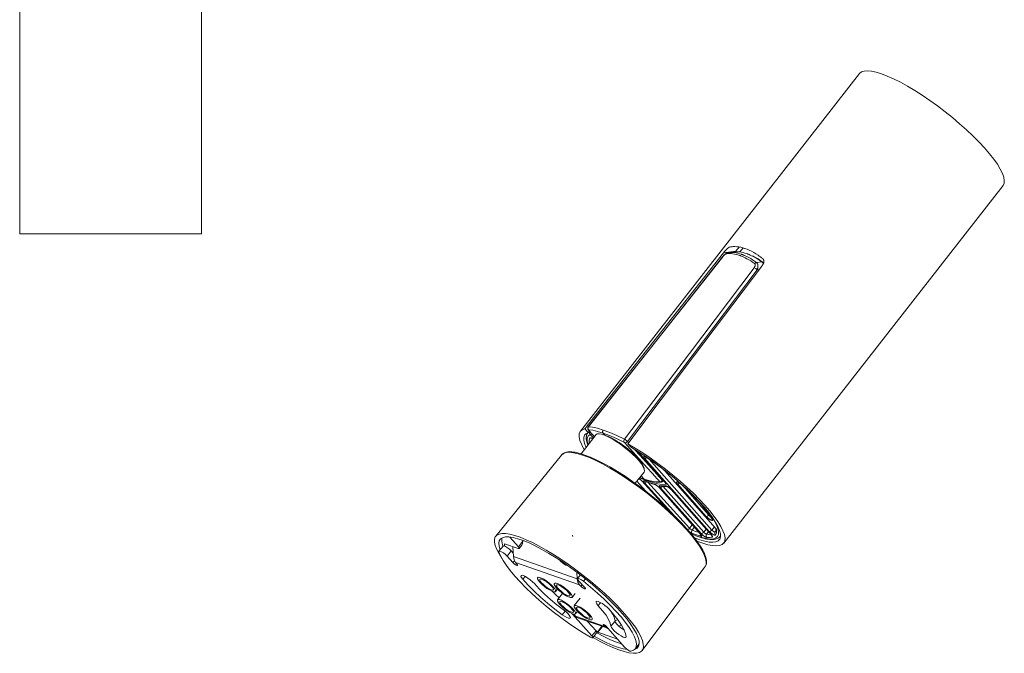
# Model space of a CAD drawing. Header units: millimetres. Extents: x -20 to 20, y -13.8 to 13.8.
# Tile 5 of 6: x 1.7 to 20, y -13.7 to -1.9. Entities that reach past the tile are written whole.
import ezdxf

# ---------------------------------------------------------------- set-up
doc = ezdxf.new("R2010")
doc.units = ezdxf.units.MM
doc.header["$MEASUREMENT"] = 0
doc.layers.add('Default', color=7, linetype='Continuous', true_color=0x000000)

msp = doc.modelspace()

# ---------------------------------------------------------------- linework, layer by layer
at = {"layer": 'Default', "color": 178, "lineweight": 0, "true_color": 0x000000}
for points in [[(5.083, 2.838), (5.083, -5.864), (5.075, -5.864), (5.049, -5.864), (5.006, -5.864), (4.946, -5.864), (4.871, -5.864), (4.78, -5.864), (4.676, -5.864), (4.558, -5.864), (4.428, -5.864), (4.287, -5.864), (4.138, -5.864), (3.98, -5.864), (3.817, -5.864), (3.649, -5.864), (3.479, -5.864), (3.308, -5.864), (3.138, -5.864), (2.97, -5.864), (2.807, -5.864), (2.65, -5.864), (2.5, -5.864), (2.359, -5.864), (2.23, -5.864), (2.112, -5.864), (2.007, -5.864), (1.916, -5.864), (1.841, -5.864), (1.781, -5.864), (1.739, -5.864), (1.713, -5.864), (1.704, -5.864), (1.704, 2.838)], [(17.312, -2.887), (12.123, -9.531)], [(14.786, -11.611), (19.976, -4.967), (19.995, -4.926), (20, -4.875), (19.99, -4.813), (19.965, -4.742), (19.925, -4.662), (19.872, -4.573), (19.804, -4.477), (19.724, -4.376), (19.633, -4.269), (19.53, -4.159), (19.418, -4.046), (19.298, -3.932), (19.17, -3.819), (19.037, -3.706), (18.899, -3.595), (18.758, -3.489), (18.617, -3.387), (18.475, -3.291), (18.336, -3.202), (18.199, -3.12), (18.068, -3.048), (17.943, -2.985), (17.826, -2.933), (17.717, -2.891), (17.619, -2.861), (17.532, -2.843), (17.457, -2.836), (17.395, -2.841), (17.346, -2.858), (17.312, -2.887)], [(14.244, -11.512), (14.345, -11.549), (14.437, -11.576), (14.517, -11.591), (14.586, -11.594), (14.641, -11.585), (14.683, -11.565), (14.711, -11.534), (14.725, -11.492), (14.724, -11.439), (14.708, -11.376), (14.678, -11.304), (14.635, -11.224), (14.578, -11.136), (14.508, -11.042), (14.426, -10.943), (14.333, -10.839), (14.23, -10.732), (14.118, -10.623), (13.998, -10.514), (13.872, -10.406), (13.742, -10.299), (13.608, -10.195), (13.473, -10.096), (13.337, -10.002), (13.203, -9.915), (13.071, -9.835), (13.006, -9.763), (14.244, -8.121), (15.496, -6.463), (15.502, -6.455), (15.508, -6.446), (15.513, -6.437), (15.518, -6.428), (15.52, -6.423), (15.522, -6.419), (15.523, -6.416), (15.524, -6.414), (15.525, -6.412), (15.526, -6.409), (15.529, -6.4), (15.531, -6.39), (15.532, -6.386), (15.532, -6.381), (15.532, -6.378), (15.532, -6.376), (15.532, -6.374), (15.532, -6.371), (15.531, -6.362), (15.529, -6.354), (15.529, -6.351), (15.528, -6.349), (15.527, -6.347), (15.526, -6.345), (15.524, -6.341), (15.522, -6.338), (15.519, -6.334), (15.517, -6.331), (15.515, -6.329), (15.513, -6.328), (15.512, -6.326), (15.51, -6.325), (15.489, -6.308), (15.468, -6.292), (15.447, -6.277), (15.426, -6.263), (15.384, -6.236), (15.343, -6.211), (15.302, -6.189), (15.261, -6.169), (15.22, -6.152), (15.181, -6.137), (15.171, -6.134), (15.161, -6.131), (15.151, -6.128), (15.141, -6.125), (15.122, -6.119), (15.104, -6.115), (15.066, -6.108), (15.03, -6.103), (14.995, -6.101), (14.961, -6.102), (14.944, -6.103), (14.928, -6.105), (14.912, -6.108), (14.895, -6.112), (14.89, -6.114), (14.884, -6.117), (14.882, -6.118), (14.88, -6.118), (14.879, -6.119), (14.877, -6.121), (14.874, -6.123), (14.87, -6.125), (14.866, -6.128), (14.863, -6.131), (14.861, -6.132), (14.859, -6.134), (14.857, -6.135), (14.855, -6.137), (14.848, -6.144), (14.84, -6.151), (14.836, -6.155), (14.832, -6.159), (14.829, -6.162), (14.825, -6.166), (14.817, -6.174), (14.81, -6.183), (14.803, -6.191), (14.796, -6.199), (14.792, -6.203), (14.789, -6.208), (14.786, -6.212), (14.782, -6.216), (13.487, -7.859), (12.205, -9.486), (12.154, -9.504), (12.119, -9.536), (12.101, -9.581), (12.099, -9.637), (12.115, -9.706), (12.147, -9.785), (12.195, -9.874)], [(14.865, -6.215), (14.856, -6.217), (14.848, -6.219), (14.838, -6.224), (14.829, -6.229), (14.818, -6.237), (14.807, -6.246), (14.796, -6.256), (14.785, -6.267), (14.774, -6.279), (14.764, -6.291), (14.764, -6.292), (14.763, -6.293), (13.516, -7.872), (12.268, -9.45)], [(15.01, -6.186), (14.782, -6.216)], [(15.359, -6.416), (15.324, -6.391), (15.288, -6.367), (15.253, -6.346), (15.218, -6.326), (15.184, -6.308), (15.149, -6.292), (15.132, -6.285), (15.115, -6.278), (15.107, -6.275), (15.098, -6.272), (15.09, -6.269), (15.081, -6.266), (15.048, -6.255), (15.016, -6.246), (14.984, -6.239), (14.953, -6.234), (14.922, -6.231), (14.893, -6.23), (14.863, -6.231), (14.835, -6.234), (14.849, -6.22), (14.867, -6.214)], [(14.867, -6.214), (14.877, -6.213)], [(15.305, -6.27), (15.279, -6.258), (15.262, -6.251), (15.245, -6.244), (15.24, -6.242), (15.236, -6.241), (15.232, -6.239), (15.228, -6.238), (15.219, -6.235), (15.211, -6.232), (15.178, -6.221), (15.146, -6.212), (15.114, -6.205), (15.084, -6.201), (15.054, -6.198), (15.025, -6.197), (14.975, -6.2), (14.875, -6.213)], [(14.877, -6.213), (14.926, -6.209), (14.956, -6.21), (14.987, -6.213), (15.018, -6.218), (15.05, -6.225), (15.082, -6.234), (15.116, -6.244), (15.124, -6.247), (15.133, -6.25), (15.141, -6.254), (15.15, -6.257), (15.167, -6.264), (15.184, -6.271), (15.218, -6.287), (15.253, -6.305), (15.288, -6.325), (15.323, -6.347), (15.358, -6.37), (15.393, -6.396), (15.396, -6.399), (15.399, -6.401), (15.4, -6.403), (15.402, -6.404), (15.403, -6.406), (15.405, -6.407), (15.409, -6.414), (15.413, -6.422), (15.415, -6.426), (15.417, -6.43), (15.417, -6.432), (15.418, -6.434), (15.418, -6.436), (15.419, -6.438), (15.421, -6.447), (15.422, -6.456), (15.422, -6.461), (15.423, -6.466), (15.423, -6.471), (15.422, -6.476), (15.421, -6.486), (15.42, -6.495), (15.419, -6.5), (15.417, -6.505), (15.416, -6.51), (15.414, -6.515), (15.413, -6.52), (15.411, -6.525), (15.409, -6.53), (15.407, -6.535), (15.446, -6.53)], [(14.895, -6.112), (14.97, -6.102)], [(15, -6.199), (15.01, -6.186), (15.017, -6.178), (15.024, -6.17), (15.031, -6.161), (15.038, -6.153), (15.042, -6.149), (15.045, -6.145), (15.047, -6.143), (15.049, -6.141), (15.051, -6.139), (15.053, -6.137), (15.06, -6.129), (15.068, -6.121), (15.072, -6.118), (15.076, -6.114), (15.077, -6.112), (15.079, -6.111), (15.08, -6.11)], [(15.146, -6.127), (15.086, -6.201)], [(12.932, -9.735), (12.794, -9.667), (12.664, -9.611), (12.545, -9.569), (12.442, -9.534), (12.352, -9.514), (12.277, -9.508), (12.263, -9.479), (12.272, -9.448), (13.52, -7.869), (14.768, -6.291)], [(14.835, -6.234), (14.833, -6.235), (14.832, -6.235), (14.83, -6.236), (14.828, -6.236), (14.824, -6.238), (14.82, -6.241), (14.819, -6.242), (14.818, -6.242), (14.817, -6.243), (14.815, -6.244), (14.813, -6.245), (14.811, -6.247), (14.809, -6.249), (14.806, -6.251), (14.804, -6.253), (14.802, -6.255), (14.798, -6.259), (14.793, -6.263), (14.789, -6.268), (14.784, -6.272), (14.782, -6.274), (14.78, -6.277), (14.778, -6.279), (14.776, -6.281), (14.772, -6.286), (14.768, -6.291), (14.765, -6.291), (14.763, -6.293)], [(15.503, -6.384), (15.499, -6.382), (15.493, -6.382), (15.457, -6.357), (15.421, -6.334), (15.385, -6.312), (15.349, -6.292), (15.305, -6.27)], [(15.503, -6.384), (15.5, -6.382), (15.497, -6.379), (15.46, -6.354), (15.424, -6.331), (15.387, -6.309), (15.351, -6.29), (15.333, -6.281), (15.314, -6.273)], [(15.352, -6.493), (15.355, -6.488), (15.358, -6.483), (15.361, -6.478), (15.364, -6.473), (15.365, -6.47), (15.367, -6.467), (15.367, -6.465), (15.368, -6.462), (15.369, -6.46), (15.37, -6.457), (15.371, -6.454), (15.371, -6.452), (15.372, -6.446), (15.372, -6.441), (15.372, -6.439), (15.371, -6.436), (15.371, -6.435), (15.371, -6.434), (15.37, -6.432), (15.37, -6.431), (15.368, -6.427), (15.366, -6.423), (15.365, -6.422), (15.364, -6.421), (15.364, -6.42), (15.363, -6.419), (15.361, -6.417), (15.359, -6.416), (15.376, -6.403), (15.393, -6.396), (15.443, -6.389), (15.493, -6.382), (15.495, -6.384), (15.497, -6.385), (15.499, -6.386), (15.5, -6.388), (15.503, -6.391), (15.506, -6.394), (15.508, -6.398), (15.51, -6.401), (15.511, -6.403), (15.513, -6.405), (15.513, -6.407), (15.514, -6.409), (15.518, -6.424)], [(15.526, -6.411), (15.515, -6.394), (15.509, -6.389), (15.502, -6.385)], [(12.228, -9.832), (12.199, -9.762), (12.185, -9.7), (12.185, -9.649), (12.199, -9.607), (12.227, -9.577), (12.268, -9.557), (12.205, -9.486)], [(12.269, -9.45), (12.266, -9.453), (12.264, -9.457), (12.261, -9.463), (12.259, -9.47), (12.259, -9.476), (12.259, -9.482), (12.26, -9.488), (12.262, -9.493), (12.264, -9.498), (12.266, -9.502), (12.27, -9.507), (12.273, -9.511), (12.383, -9.634)], [(12.948, -9.747), (12.946, -9.745), (12.945, -9.743), (12.944, -9.742), (12.943, -9.742), (12.942, -9.741), (12.941, -9.74), (12.94, -9.739), (12.939, -9.739), (12.938, -9.738), (12.937, -9.737), (12.935, -9.736), (12.935, -9.736), (12.933, -9.735), (12.932, -9.735), (12.93, -9.71), (12.944, -9.681), (12.802, -9.611), (12.669, -9.554), (12.547, -9.511), (12.441, -9.476), (12.349, -9.455), (12.272, -9.448), (12.271, -9.449), (12.27, -9.449), (12.268, -9.45)], [(12.277, -9.508), (12.276, -9.508), (12.276, -9.508), (12.276, -9.509), (12.276, -9.509), (12.276, -9.509), (12.276, -9.51), (12.276, -9.51), (12.276, -9.511), (12.277, -9.512), (12.277, -9.512), (12.277, -9.513), (12.278, -9.514), (12.279, -9.514), (12.279, -9.515), (12.276, -9.513), (12.273, -9.511)], [(12.547, -9.511), (12.547, -9.511), (12.547, -9.511), (12.546, -9.512), (12.546, -9.512), (12.545, -9.513), (12.545, -9.514), (12.544, -9.516), (12.543, -9.517), (12.542, -9.519), (12.541, -9.521), (12.54, -9.523), (12.539, -9.525), (12.538, -9.527), (12.538, -9.529), (12.537, -9.531), (12.537, -9.533), (12.536, -9.537), (12.536, -9.541), (12.536, -9.543), (12.536, -9.545), (12.536, -9.547), (12.536, -9.549), (12.537, -9.553), (12.538, -9.556), (12.539, -9.558), (12.539, -9.56), (12.54, -9.562), (12.541, -9.563), (12.543, -9.566), (12.545, -9.569), (12.575, -9.603), (12.608, -9.614), (12.643, -9.629), (12.681, -9.646), (12.72, -9.666), (12.761, -9.689), (12.803, -9.714), (12.845, -9.742), (12.888, -9.771), (12.93, -9.801), (12.972, -9.833), (13.013, -9.866), (13.053, -9.899), (13.09, -9.933), (13.126, -9.967), (13.159, -10), (13.19, -10.033), (13.217, -10.065), (13.241, -10.095), (13.262, -10.124), (13.278, -10.151), (13.291, -10.176), (13.3, -10.198), (13.305, -10.23)], [(13.143, -10.499), (13.305, -10.292), (13.313, -10.267), (13.308, -10.233), (13.289, -10.19), (13.256, -10.139), (13.212, -10.083), (13.157, -10.022), (13.093, -9.959), (13.022, -9.895), (12.945, -9.833), (12.867, -9.774), (12.788, -9.72), (12.711, -9.673), (12.638, -9.635), (12.573, -9.605), (12.516, -9.586), (12.469, -9.578), (12.435, -9.581), (12.413, -9.595), (12.135, -9.95)], [(12.265, -9.555), (12.264, -9.556), (12.253, -9.571), (12.245, -9.587), (12.239, -9.604), (12.235, -9.621), (12.232, -9.64), (12.232, -9.66), (12.233, -9.681), (12.236, -9.703), (12.241, -9.727), (12.248, -9.753), (12.261, -9.788)], [(12.365, -9.656), (12.304, -9.589), (12.269, -9.618), (12.251, -9.66), (12.251, -9.715), (12.267, -9.782)], [(12.268, -9.557), (12.29, -9.53)], [(12.279, -9.515), (12.302, -9.541), (12.325, -9.567), (12.384, -9.632)], [(12.288, -9.755), (12.285, -9.698), (12.298, -9.654)], [(12.294, -9.534), (12.289, -9.563), (12.304, -9.589), (12.319, -9.589), (12.335, -9.581)], [(12.328, -9.663), (12.312, -9.661), (12.298, -9.654), (12.298, -9.653), (12.299, -9.653), (12.299, -9.652), (12.3, -9.652), (12.302, -9.651), (12.303, -9.651), (12.305, -9.651), (12.308, -9.651), (12.308, -9.651), (12.309, -9.651), (12.31, -9.651), (12.31, -9.651), (12.312, -9.651), (12.313, -9.652), (12.316, -9.653), (12.32, -9.654), (12.322, -9.655), (12.324, -9.655), (12.325, -9.656), (12.327, -9.657), (12.331, -9.659), (12.336, -9.661), (12.338, -9.662), (12.34, -9.663), (12.342, -9.665), (12.344, -9.666), (12.353, -9.671)], [(12.328, -9.66), (12.328, -9.661), (12.33, -9.661), (12.331, -9.662), (12.335, -9.663), (12.339, -9.665), (12.345, -9.668), (12.351, -9.672), (12.352, -9.672)], [(12.347, -9.669), (12.346, -9.676), (12.344, -9.683)], [(13.628, -10.478), (13.613, -10.477), (13.599, -10.469), (13.576, -10.443), (13.552, -10.417), (13.459, -10.313), (13.365, -10.209), (13.156, -9.978), (12.948, -9.747), (12.973, -9.743), (12.997, -9.722), (13.019, -9.745)], [(14.288, -11.571), (14.395, -11.611), (14.491, -11.64), (14.577, -11.657), (14.65, -11.662), (14.71, -11.656), (14.757, -11.637), (14.789, -11.607), (14.807, -11.566), (14.81, -11.514), (14.798, -11.452), (14.772, -11.38), (14.732, -11.299), (14.677, -11.21), (14.61, -11.115), (14.529, -11.013), (14.437, -10.907), (14.335, -10.797), (14.222, -10.685), (14.102, -10.571), (13.974, -10.457), (13.841, -10.345), (13.703, -10.235), (13.563, -10.129), (13.422, -10.027), (13.281, -9.932), (13.141, -9.843), (13.006, -9.763)], [(13.135, -9.874), (13.232, -9.982), (13.44, -10.213), (13.649, -10.444), (13.657, -10.434)], [(11.774, -9.973), (10.552, -11.48)], [(14.44, -12.051), (14.458, -12.01), (14.461, -11.958), (14.45, -11.896), (14.424, -11.825), (14.384, -11.745), (14.331, -11.657), (14.264, -11.563), (14.185, -11.462), (14.094, -11.357), (13.992, -11.247), (13.88, -11.135), (13.76, -11.021), (13.633, -10.907), (13.499, -10.795), (13.362, -10.684), (13.222, -10.578), (13.08, -10.476), (12.939, -10.38), (12.8, -10.291), (12.663, -10.21), (12.532, -10.137), (12.407, -10.075), (12.29, -10.022), (12.181, -9.98), (12.083, -9.949), (11.995, -9.93), (11.92, -9.923), (11.858, -9.928), (11.809, -9.945), (11.774, -9.973)], [(12.191, -9.968), (12.191, -9.968), (12.191, -9.968), (12.154, -9.955), (12.119, -9.945), (12.086, -9.937), (12.054, -9.929), (12.023, -9.923), (11.993, -9.919), (11.964, -9.916), (11.938, -9.915), (11.912, -9.915), (11.888, -9.917), (11.866, -9.921), (11.845, -9.927), (11.826, -9.934), (11.808, -9.943), (11.793, -9.954), (11.78, -9.966), (11.778, -9.969), (11.776, -9.972)], [(12.203, -9.974), (12.31, -10.015), (12.426, -10.067), (12.55, -10.128), (12.68, -10.2), (12.814, -10.28), (12.953, -10.368), (13.093, -10.463), (13.233, -10.564), (13.372, -10.67), (13.508, -10.779), (13.64, -10.891), (13.767, -11.003), (13.886, -11.116), (13.996, -11.228), (14.097, -11.336), (14.187, -11.442), (14.266, -11.542), (14.332, -11.636)], [(13.191, -9.908), (13.699, -10.482)], [(13.197, -9.911), (13.706, -10.486), (13.707, -10.488), (13.708, -10.489), (13.709, -10.491), (13.711, -10.492), (13.713, -10.495), (13.715, -10.497), (13.716, -10.5), (13.717, -10.502), (13.718, -10.503), (13.718, -10.504), (13.719, -10.505), (13.719, -10.506), (13.72, -10.508), (13.72, -10.51), (13.72, -10.511), (13.72, -10.511), (13.72, -10.512), (13.72, -10.513), (13.719, -10.514), (13.718, -10.514), (13.717, -10.515), (13.715, -10.515), (13.645, -10.519), (13.559, -10.509), (13.46, -10.485), (13.347, -10.447), (13.223, -10.396)], [(13.317, -10.034), (13.316, -10.032), (13.314, -10.031), (13.313, -10.029), (13.311, -10.027), (13.309, -10.024), (13.307, -10.021), (13.305, -10.018), (13.303, -10.015), (13.303, -10.014), (13.302, -10.014), (13.302, -10.013), (13.302, -10.012), (13.301, -10.011), (13.301, -10.01), (13.3, -10.008), (13.3, -10.005), (13.3, -10.005), (13.3, -10.004), (13.3, -10.003), (13.3, -10.002), (13.301, -10.001), (13.301, -10), (13.302, -9.999), (13.303, -9.999), (13.304, -9.998), (13.304, -9.998), (13.306, -9.998), (13.308, -9.998), (13.309, -9.998), (13.311, -9.998), (13.312, -9.998), (13.313, -9.998), (13.316, -9.999), (13.32, -10), (13.323, -10.001), (13.327, -10.003), (13.329, -10.003), (13.331, -10.004), (13.332, -10.005), (13.335, -10.006), (13.339, -10.008), (13.343, -10.011), (13.345, -10.012), (13.348, -10.013), (13.349, -10.014), (13.35, -10.015), (13.351, -10.015), (13.352, -10.016), (13.357, -10.019), (13.361, -10.022), (13.51, -10.125), (13.658, -10.236), (13.658, -10.237), (13.658, -10.237)], [(14.636, -11.334), (14.642, -11.349), (14.653, -11.36), (14.653, -11.417), (14.634, -11.461), (14.634, -11.462), (14.633, -11.462), (14.632, -11.462), (14.632, -11.463), (14.63, -11.463), (14.628, -11.464), (14.626, -11.463), (14.623, -11.463), (14.623, -11.463), (14.622, -11.463), (14.621, -11.463), (14.62, -11.463), (14.619, -11.462), (14.617, -11.462), (14.614, -11.461), (14.61, -11.46), (14.609, -11.459), (14.607, -11.458), (14.605, -11.457), (14.603, -11.456), (14.599, -11.454), (14.595, -11.452), (14.592, -11.451), (14.59, -11.45), (14.588, -11.448), (14.586, -11.447), (14.581, -11.444), (14.576, -11.441), (14.574, -11.44), (14.572, -11.438), (14.57, -11.436), (14.567, -11.435), (14.562, -11.431), (14.558, -11.428), (14.553, -11.424), (14.549, -11.421), (14.546, -11.419), (14.544, -11.417), (14.542, -11.415), (14.54, -11.413), (14.536, -11.409), (14.531, -11.406), (14.53, -11.404), (14.528, -11.402), (14.527, -11.401), (14.526, -11.4), (14.525, -11.399), (14.524, -11.398), (14.52, -11.395), (14.517, -11.391), (13.317, -10.034), (13.336, -10.034), (13.357, -10.021)], [(13.33, -10.007), (13.331, -10.008), (13.332, -10.008), (13.333, -10.008), (13.336, -10.01), (13.34, -10.011), (13.345, -10.014), (13.351, -10.017), (13.357, -10.021), (13.363, -10.025)], [(13.361, -10.022), (13.362, -10.024), (13.363, -10.025)], [(13.363, -10.025), (13.432, -10.072), (13.502, -10.121), (13.503, -10.122), (13.505, -10.123), (13.551, -10.157), (13.598, -10.191), (13.628, -10.214), (13.658, -10.237)], [(13.403, -10.052), (14.567, -11.368), (14.612, -11.308)], [(13.284, -10.182), (13.289, -10.175)], [(13.288, -10.199), (13.289, -10.197), (13.29, -10.195), (13.292, -10.193), (13.292, -10.191), (13.293, -10.189), (13.294, -10.186)], [(13.691, -10.267), (13.694, -10.27), (13.698, -10.272), (13.694, -10.267), (13.689, -10.263), (13.685, -10.258), (13.68, -10.254), (13.675, -10.249), (13.669, -10.245), (13.667, -10.242), (13.664, -10.24), (13.661, -10.238), (13.658, -10.236)], [(13.658, -10.237), (13.658, -10.237), (13.663, -10.241), (13.669, -10.246), (13.678, -10.254), (13.685, -10.261), (13.688, -10.264), (13.691, -10.267)], [(13.211, -10.412), (13.213, -10.413), (13.222, -10.419), (13.231, -10.426), (13.232, -10.426), (13.232, -10.426), (13.241, -10.434), (13.25, -10.441), (13.257, -10.448), (13.263, -10.454), (13.263, -10.454), (13.263, -10.454)], [(13.751, -10.989), (13.269, -10.458), (13.267, -10.456), (13.265, -10.454), (13.263, -10.452), (13.26, -10.449), (13.256, -10.445), (13.25, -10.44), (13.248, -10.438), (13.245, -10.436), (13.243, -10.433), (13.24, -10.431), (13.234, -10.427), (13.229, -10.422), (13.223, -10.418), (13.217, -10.414), (13.212, -10.411)], [(13.227, -10.392), (13.302, -10.423), (13.313, -10.427), (13.324, -10.432)], [(13.228, -10.39), (13.311, -10.423), (13.396, -10.447), (13.473, -10.463), (13.54, -10.47), (13.599, -10.469), (13.624, -10.465), (13.649, -10.444)], [(13.253, -10.359), (13.311, -10.423), (13.313, -10.426), (13.316, -10.428), (13.317, -10.429), (13.319, -10.429), (13.32, -10.43), (13.322, -10.431), (13.323, -10.431)], [(13.691, -10.268), (14.629, -11.328)], [(14.629, -11.328), (14.632, -11.33), (14.636, -11.332), (13.698, -10.272)], [(13.173, -10.461), (13.341, -10.646)], [(13.263, -10.454), (13.736, -10.976)], [(13.263, -10.454), (13.266, -10.457), (13.269, -10.458)], [(13.321, -10.454), (13.315, -10.452), (13.31, -10.451), (13.308, -10.45), (13.306, -10.45), (13.305, -10.45), (13.304, -10.45), (13.304, -10.45), (13.303, -10.45), (13.3, -10.45), (13.297, -10.451), (13.297, -10.451), (13.296, -10.452), (13.296, -10.452), (13.296, -10.453), (13.295, -10.454), (13.295, -10.455), (13.295, -10.456), (13.295, -10.457), (13.295, -10.459), (13.295, -10.461), (13.296, -10.462), (13.297, -10.464), (13.298, -10.466), (13.299, -10.468), (13.302, -10.473), (13.305, -10.478), (13.306, -10.479), (13.307, -10.48), (13.308, -10.481), (13.309, -10.483), (13.312, -10.485), (13.314, -10.488), (13.334, -10.486), (13.357, -10.472)], [(13.872, -11.103), (13.314, -10.488)], [(13.321, -10.43), (13.34, -10.437), (13.36, -10.442), (13.396, -10.452), (13.431, -10.461), (13.465, -10.468), (13.498, -10.473), (13.529, -10.477), (13.559, -10.48), (13.587, -10.48), (13.613, -10.479), (13.621, -10.479), (13.628, -10.478)], [(13.599, -10.587), (13.594, -10.581), (13.589, -10.576), (13.586, -10.573), (13.583, -10.57), (13.581, -10.569), (13.58, -10.567), (13.578, -10.566), (13.577, -10.564), (13.57, -10.559), (13.563, -10.553), (13.561, -10.552), (13.56, -10.551), (13.558, -10.549), (13.556, -10.548), (13.552, -10.545), (13.549, -10.543), (13.546, -10.54), (13.542, -10.538), (13.538, -10.536), (13.535, -10.533), (13.532, -10.531), (13.528, -10.529), (13.525, -10.527), (13.521, -10.526), (13.515, -10.522), (13.509, -10.52), (13.508, -10.519), (13.506, -10.518), (13.505, -10.518), (13.504, -10.517), (13.501, -10.517), (13.498, -10.516), (13.413, -10.489), (13.321, -10.454), (13.325, -10.458), (13.33, -10.461)], [(13.325, -10.46), (13.326, -10.46), (13.327, -10.46), (13.329, -10.461), (13.329, -10.461), (13.33, -10.461)], [(13.33, -10.461), (13.352, -10.47), (13.373, -10.478), (13.413, -10.492), (13.451, -10.506), (13.482, -10.515), (13.512, -10.524)], [(14.117, -11.359), (14.136, -11.35), (14.153, -11.335), (13.376, -10.479)], [(13.513, -10.524), (13.505, -10.521), (13.498, -10.516)], [(13.513, -10.524), (13.513, -10.525), (13.514, -10.525), (13.517, -10.526), (13.521, -10.528), (13.526, -10.53), (13.531, -10.533), (13.539, -10.538), (13.547, -10.543), (13.552, -10.547), (13.557, -10.551), (13.562, -10.554), (13.566, -10.557), (13.575, -10.565), (13.583, -10.573), (13.588, -10.578), (13.593, -10.582)], [(13.734, -10.557), (13.719, -10.555), (13.707, -10.547), (13.657, -10.546), (13.602, -10.539), (13.601, -10.539), (13.599, -10.539), (13.598, -10.539), (13.596, -10.539), (13.594, -10.539), (13.592, -10.54), (13.591, -10.541), (13.591, -10.541), (13.591, -10.542), (13.59, -10.543), (13.59, -10.545), (13.59, -10.547), (13.59, -10.55), (13.591, -10.553), (13.592, -10.554), (13.593, -10.556), (13.594, -10.558), (13.595, -10.559), (13.597, -10.563), (13.6, -10.567), (13.602, -10.569), (13.604, -10.571), (13.605, -10.573), (13.607, -10.575)], [(13.593, -10.582), (13.596, -10.585), (13.599, -10.587), (14.36, -11.447)], [(13.593, -10.583), (14.353, -11.443)], [(13.602, -10.539), (13.61, -10.545), (13.62, -10.549)], [(13.62, -10.549), (13.637, -10.551), (13.653, -10.553), (13.683, -10.556), (13.712, -10.557), (13.723, -10.557), (13.733, -10.557)], [(13.649, -10.444), (13.657, -10.455), (13.657, -10.462), (13.669, -10.447)], [(13.664, -10.46), (13.672, -10.46), (13.679, -10.459)], [(13.699, -10.482), (13.701, -10.483), (13.702, -10.485), (13.703, -10.487), (13.704, -10.489), (13.705, -10.489)], [(13.706, -10.486), (13.702, -10.485), (13.699, -10.482)], [(13.715, -10.515), (13.705, -10.501), (13.701, -10.484)], [(13.81, -10.616), (13.813, -10.618), (13.817, -10.62), (13.814, -10.617), (13.811, -10.614), (13.808, -10.61), (13.805, -10.607), (13.801, -10.604), (13.798, -10.601), (13.794, -10.597), (13.79, -10.594), (13.788, -10.592), (13.786, -10.591), (13.785, -10.589), (13.782, -10.588), (13.779, -10.584), (13.774, -10.581), (13.771, -10.578), (13.766, -10.575), (13.764, -10.574), (13.762, -10.573), (13.76, -10.571), (13.758, -10.57), (13.754, -10.567), (13.75, -10.565), (13.748, -10.564), (13.746, -10.562), (13.744, -10.561), (13.742, -10.56), (13.739, -10.558), (13.735, -10.556), (13.731, -10.555), (13.728, -10.553), (13.726, -10.552), (13.725, -10.552), (13.723, -10.551), (13.722, -10.55), (13.719, -10.549), (13.716, -10.549), (13.713, -10.548), (13.711, -10.548), (13.709, -10.547), (13.707, -10.547)], [(13.73, -10.557), (13.73, -10.557), (13.731, -10.558), (13.733, -10.558), (13.737, -10.56), (13.74, -10.561), (13.746, -10.564), (13.753, -10.568), (13.761, -10.573), (13.77, -10.579), (13.774, -10.583), (13.779, -10.587), (13.784, -10.59), (13.788, -10.594), (13.797, -10.602), (13.805, -10.609), (13.807, -10.612), (13.81, -10.615), (13.81, -10.615), (13.81, -10.616), (14.556, -11.458)], [(13.926, -10.509), (13.923, -10.507), (13.922, -10.504), (13.92, -10.502), (13.918, -10.5), (13.915, -10.496), (13.913, -10.492), (13.912, -10.49), (13.911, -10.489), (13.91, -10.488), (13.91, -10.487), (13.91, -10.486), (13.909, -10.485), (13.908, -10.483), (13.908, -10.48), (13.908, -10.479), (13.908, -10.478), (13.908, -10.477), (13.908, -10.477), (13.908, -10.476), (13.908, -10.476), (13.909, -10.474), (13.911, -10.473), (13.912, -10.473), (13.913, -10.472), (13.913, -10.472), (13.914, -10.472), (13.914, -10.472), (13.915, -10.472), (13.917, -10.472), (13.918, -10.472), (13.92, -10.472), (13.922, -10.473), (13.926, -10.474), (13.929, -10.475), (13.932, -10.476), (13.934, -10.477), (13.937, -10.478), (13.939, -10.479), (13.944, -10.481), (13.949, -10.484), (13.952, -10.486), (13.955, -10.487), (13.956, -10.488), (13.958, -10.489), (13.959, -10.49), (13.96, -10.491), (13.966, -10.494), (13.972, -10.498), (13.975, -10.5), (13.978, -10.502), (13.979, -10.504), (13.981, -10.505), (13.982, -10.506), (13.984, -10.507), (13.99, -10.511), (13.995, -10.516), (13.998, -10.518), (14.001, -10.521), (14.004, -10.523), (14.006, -10.525), (14.004, -10.525), (14.003, -10.524)], [(13.966, -10.496), (13.944, -10.508), (13.926, -10.509), (14.461, -11.114), (14.486, -11.111), (14.511, -11.091), (14.513, -11.094), (14.515, -11.097), (14.517, -11.099), (14.519, -11.102), (14.52, -11.103), (14.522, -11.104), (14.523, -11.106), (14.524, -11.107), (14.527, -11.109), (14.53, -11.112), (14.531, -11.113), (14.533, -11.114), (14.534, -11.115), (14.535, -11.117), (14.541, -11.12)], [(13.938, -10.482), (13.939, -10.482), (13.94, -10.482), (13.941, -10.483), (13.944, -10.484), (13.948, -10.486), (13.953, -10.488), (13.959, -10.492), (13.967, -10.497), (13.976, -10.502), (13.98, -10.506), (13.985, -10.51), (13.995, -10.517), (14.003, -10.524)], [(14.003, -10.524), (14.003, -10.524), (14.003, -10.524)], [(14.003, -10.524), (14.007, -10.528), (14.011, -10.531)], [(14.006, -10.525), (14.01, -10.529), (14.015, -10.533)], [(14.015, -10.533), (14.127, -10.638), (14.232, -10.742), (14.327, -10.844), (14.412, -10.942)], [(14.024, -10.542), (14.511, -11.091), (14.516, -11.084)], [(14.56, -11.464), (14.564, -11.483), (14.575, -11.498), (14.576, -11.498), (14.576, -11.497), (14.577, -11.497), (14.578, -11.497), (14.579, -11.496), (14.579, -11.494), (14.579, -11.493), (14.579, -11.491), (14.579, -11.49), (14.579, -11.49), (14.579, -11.489), (14.579, -11.489), (14.579, -11.488), (14.579, -11.486), (14.577, -11.484), (14.576, -11.481), (14.575, -11.48), (14.574, -11.478), (14.573, -11.477), (14.573, -11.475), (14.57, -11.472), (14.568, -11.469), (14.566, -11.467), (14.565, -11.466), (14.564, -11.464), (14.562, -11.462), (13.817, -10.62)], [(14.405, -10.937), (14.428, -10.965), (14.45, -10.992), (14.474, -11.025), (14.497, -11.056), (14.518, -11.086), (14.538, -11.116), (14.551, -11.136), (14.563, -11.157)], [(14.412, -10.942), (14.503, -11.06), (14.574, -11.167)], [(10.875, -11.084), (10.865, -11.096)], [(14.184, -11.437), (14.288, -11.478), (14.382, -11.508), (14.464, -11.527), (14.536, -11.534), (14.594, -11.529), (14.639, -11.513), (14.67, -11.485), (14.687, -11.447), (14.69, -11.397), (14.677, -11.338), (14.651, -11.269), (14.61, -11.192), (14.556, -11.107)], [(14.563, -11.157), (14.568, -11.163), (14.574, -11.167), (14.575, -11.169), (14.576, -11.171), (14.577, -11.172), (14.578, -11.174), (14.579, -11.177), (14.579, -11.179), (14.579, -11.181), (14.579, -11.182), (14.579, -11.183), (14.578, -11.183), (14.577, -11.185), (14.576, -11.186), (14.575, -11.186), (14.573, -11.187), (14.573, -11.187), (14.572, -11.187), (14.572, -11.187), (14.571, -11.187), (14.568, -11.187), (14.564, -11.186), (14.563, -11.186), (14.561, -11.185), (14.559, -11.185), (14.559, -11.184), (14.557, -11.184), (14.556, -11.184), (14.554, -11.183), (14.552, -11.182), (14.549, -11.181), (14.547, -11.18), (14.542, -11.177), (14.536, -11.174), (14.534, -11.173), (14.531, -11.171), (14.528, -11.169), (14.525, -11.168), (14.519, -11.164), (14.514, -11.16), (14.511, -11.158), (14.508, -11.156), (14.506, -11.155), (14.505, -11.153), (14.503, -11.152), (14.502, -11.151), (14.496, -11.147), (14.49, -11.142), (14.488, -11.14), (14.485, -11.137), (14.483, -11.136), (14.482, -11.135), (14.481, -11.134), (14.479, -11.133), (14.474, -11.128), (14.47, -11.123), (14.467, -11.121), (14.465, -11.119), (14.463, -11.116), (14.461, -11.114)], [(14.563, -11.156), (14.563, -11.157), (14.563, -11.157), (14.564, -11.157)], [(14.153, -11.335), (14.202, -11.272)], [(14.194, -11.425), (14.187, -11.398), (14.198, -11.368), (14.197, -11.367), (14.196, -11.367), (14.194, -11.366), (14.193, -11.366), (14.19, -11.364), (14.187, -11.363), (14.186, -11.362), (14.184, -11.361), (14.183, -11.36), (14.181, -11.359), (14.179, -11.358), (14.178, -11.357), (14.176, -11.356), (14.175, -11.354), (14.172, -11.352), (14.169, -11.35), (14.167, -11.349), (14.166, -11.347), (14.165, -11.346), (14.163, -11.345), (14.16, -11.342), (14.158, -11.34), (14.156, -11.339), (14.155, -11.337), (14.154, -11.336), (14.153, -11.335)], [(14.24, -11.314), (14.198, -11.368), (14.266, -11.394), (14.329, -11.415)], [(14.636, -11.334), (14.638, -11.343), (14.638, -11.351), (14.638, -11.364), (14.637, -11.375), (14.635, -11.385), (14.632, -11.393), (14.629, -11.398), (14.626, -11.403)], [(14.629, -11.328), (14.631, -11.33), (14.632, -11.332), (14.635, -11.335), (14.637, -11.338), (14.638, -11.339), (14.638, -11.339)], [(14.653, -11.36), (14.653, -11.36), (14.653, -11.359), (14.653, -11.358), (14.652, -11.358), (14.652, -11.356), (14.652, -11.355), (14.65, -11.352), (14.648, -11.348), (14.647, -11.346), (14.646, -11.344), (14.644, -11.343), (14.643, -11.341), (14.641, -11.338), (14.639, -11.336), (14.638, -11.334), (14.636, -11.332)], [(10.666, -11.897), (10.611, -11.809), (10.57, -11.728), (10.542, -11.656), (10.528, -11.593), (10.528, -11.539), (10.542, -11.496), (10.57, -11.463), (10.611, -11.442), (10.666, -11.431), (10.733, -11.432), (10.813, -11.444), (10.903, -11.467), (11.004, -11.501), (11.114, -11.546), (11.232, -11.6), (11.356, -11.665), (11.487, -11.738), (11.621, -11.819), (11.759, -11.908), (11.898, -12.003), (12.038, -12.104), (12.176, -12.209), (12.311, -12.318), (12.443, -12.429), (12.568, -12.541), (12.687, -12.653), (12.799, -12.764), (12.901, -12.872), (12.994, -12.978), (13.075, -13.079), (13.144, -13.174), (13.201, -13.263), (13.245, -13.345), (13.276, -13.419), (13.292, -13.484), (13.295, -13.539), (13.283, -13.584), (13.258, -13.619), (13.219, -13.643), (13.166, -13.655), (13.101, -13.657), (13.024, -13.647), (12.935, -13.626), (12.837, -13.594), (12.728, -13.551), (12.612, -13.498), (12.488, -13.435), (12.358, -13.364)], [(13.136, -13.581), (13.176, -13.559), (13.202, -13.526), (13.214, -13.482), (13.212, -13.427), (13.195, -13.363), (13.163, -13.29), (13.118, -13.208), (13.06, -13.119), (12.989, -13.024), (12.906, -12.923), (12.812, -12.818), (12.708, -12.71), (12.595, -12.601), (12.474, -12.49), (12.348, -12.381), (12.216, -12.273), (12.081, -12.168), (11.945, -12.067), (11.807, -11.971), (11.671, -11.882), (11.538, -11.8), (11.409, -11.727), (11.285, -11.662), (11.168, -11.607), (11.06, -11.563), (10.961, -11.529), (10.872, -11.507), (10.795, -11.496), (10.73, -11.496), (10.678, -11.509), (10.64, -11.532), (10.616, -11.567), (10.607, -11.613), (10.611, -11.669), (10.63, -11.735)], [(10.682, -11.668), (10.66, -11.582), (10.665, -11.515)], [(10.721, -11.669), (10.715, -11.645), (10.711, -11.622), (10.966, -11.71), (10.984, -11.712), (10.986, -11.7), (10.971, -11.677), (10.814, -11.497)], [(11.974, -11.465), (11.985, -11.484)], [(14.149, -11.398), (14.154, -11.402), (14.157, -11.404), (14.16, -11.406), (14.162, -11.407), (14.163, -11.408), (14.165, -11.409), (14.166, -11.41), (14.169, -11.412), (14.172, -11.413), (14.178, -11.417), (14.184, -11.42), (14.186, -11.421), (14.189, -11.422), (14.192, -11.424), (14.194, -11.425), (14.281, -11.458), (14.361, -11.482), (14.363, -11.483), (14.365, -11.483), (14.365, -11.483), (14.366, -11.483), (14.367, -11.483), (14.368, -11.484), (14.371, -11.484), (14.373, -11.483), (14.374, -11.483), (14.374, -11.483), (14.375, -11.482), (14.375, -11.482), (14.376, -11.482), (14.376, -11.481), (14.377, -11.479), (14.378, -11.477), (14.378, -11.476), (14.377, -11.474), (14.377, -11.473), (14.376, -11.471), (14.376, -11.47), (14.376, -11.47), (14.375, -11.469), (14.375, -11.468), (14.374, -11.466), (14.373, -11.464), (14.37, -11.46), (14.367, -11.456), (14.366, -11.454), (14.364, -11.452), (14.362, -11.449), (14.36, -11.447), (14.356, -11.445), (14.353, -11.443)], [(14.185, -11.44), (14.191, -11.443), (14.23, -11.459), (14.268, -11.474), (14.305, -11.488), (14.34, -11.5), (14.375, -11.511), (14.409, -11.52), (14.441, -11.528), (14.472, -11.534), (14.502, -11.539), (14.53, -11.542), (14.558, -11.544), (14.584, -11.544), (14.609, -11.542), (14.632, -11.538), (14.651, -11.532), (14.669, -11.526), (14.685, -11.517), (14.7, -11.508), (14.714, -11.496), (14.726, -11.483)], [(14.361, -11.482), (14.351, -11.464), (14.352, -11.441)], [(14.353, -11.443), (14.354, -11.444), (14.355, -11.445), (14.359, -11.449), (14.361, -11.452), (14.362, -11.453), (14.362, -11.454), (14.362, -11.454)], [(14.364, -11.431), (14.367, -11.434), (14.37, -11.437), (14.371, -11.439), (14.373, -11.44), (14.374, -11.442), (14.376, -11.443), (14.382, -11.45), (14.39, -11.456), (14.391, -11.458), (14.393, -11.459), (14.395, -11.461), (14.397, -11.462), (14.401, -11.465), (14.404, -11.468), (14.408, -11.471), (14.412, -11.474), (14.414, -11.475), (14.416, -11.477), (14.418, -11.478), (14.42, -11.479), (14.424, -11.482), (14.428, -11.484), (14.432, -11.487), (14.435, -11.489), (14.439, -11.491), (14.443, -11.493), (14.446, -11.495), (14.449, -11.496), (14.456, -11.499), (14.462, -11.501), (14.463, -11.502), (14.465, -11.502), (14.466, -11.503), (14.467, -11.503), (14.469, -11.503), (14.472, -11.504)], [(14.503, -11.399), (14.468, -11.445), (14.467, -11.445), (14.466, -11.444), (14.464, -11.444), (14.463, -11.444), (14.46, -11.443), (14.457, -11.441), (14.453, -11.44), (14.449, -11.438), (14.448, -11.437), (14.446, -11.436), (14.444, -11.434), (14.442, -11.433), (14.441, -11.432), (14.44, -11.432), (14.439, -11.431), (14.438, -11.43), (14.436, -11.429), (14.434, -11.427), (14.432, -11.426), (14.43, -11.424), (14.429, -11.424), (14.428, -11.423), (14.427, -11.422), (14.427, -11.421), (14.423, -11.418), (14.42, -11.415), (14.418, -11.413), (14.417, -11.412), (14.415, -11.41), (14.414, -11.409), (14.46, -11.349)], [(14.575, -11.498), (14.528, -11.505), (14.472, -11.504), (14.459, -11.475), (14.468, -11.445), (14.508, -11.447), (14.544, -11.444)], [(14.517, -11.391), (14.542, -11.388), (14.567, -11.368)], [(14.555, -11.458), (14.557, -11.459), (14.558, -11.461), (14.561, -11.464), (14.563, -11.467), (14.564, -11.468), (14.564, -11.469), (14.564, -11.469)], [(14.556, -11.458), (14.558, -11.46), (14.562, -11.462)], [(14.626, -11.403), (14.625, -11.404), (14.624, -11.404), (14.623, -11.405), (14.622, -11.405), (14.621, -11.405), (14.62, -11.405), (14.619, -11.405), (14.618, -11.405), (14.618, -11.404), (14.617, -11.404), (14.615, -11.404), (14.613, -11.403), (14.612, -11.403), (14.611, -11.402), (14.61, -11.402), (14.61, -11.402), (14.607, -11.401), (14.605, -11.4), (14.604, -11.399), (14.603, -11.398), (14.602, -11.398), (14.601, -11.397), (14.598, -11.396), (14.596, -11.394), (14.595, -11.393), (14.594, -11.393), (14.593, -11.392), (14.592, -11.391), (14.587, -11.387), (14.582, -11.384), (14.581, -11.383), (14.58, -11.382), (14.579, -11.381), (14.578, -11.38), (14.576, -11.378), (14.574, -11.376), (14.573, -11.375), (14.572, -11.374), (14.571, -11.373), (14.57, -11.372), (14.569, -11.37), (14.567, -11.368)], [(14.626, -11.403), (14.618, -11.434), (14.634, -11.461)], [(10.609, -11.762), (10.685, -11.665), (10.7, -11.662), (10.729, -11.673), (10.766, -11.695), (10.804, -11.724), (10.836, -11.755), (10.875, -11.799)], [(11.97, -12.919), (11.97, -12.924), (11.976, -12.931), (12.337, -13.334), (12.353, -13.357), (12.354, -13.37), (12.338, -13.37), (12.31, -13.358), (12.176, -13.278), (12.038, -13.19), (11.899, -13.095), (11.759, -12.994), (11.62, -12.888), (11.485, -12.779), (11.354, -12.667), (11.229, -12.555), (11.112, -12.442), (11.004, -12.332), (10.907, -12.224), (10.82, -12.121), (10.747, -12.023), (10.687, -11.932), (10.64, -11.849), (10.609, -11.774), (10.61, -11.761), (10.627, -11.76), (10.656, -11.771), (10.692, -11.793), (10.729, -11.822), (10.76, -11.852), (10.868, -11.973), (10.891, -11.994), (10.917, -12.013), (10.94, -12.024), (10.954, -12.026), (10.955, -12.016), (10.943, -11.998), (10.919, -11.972), (10.89, -11.923), (10.878, -11.861), (10.87, -11.677)], [(10.971, -11.677), (11.053, -11.572)], [(11.052, -11.56), (11.053, -11.572), (11.049, -11.616), (11.036, -11.647), (10.986, -11.71)], [(14.44, -12.05), (14.448, -12.037), (14.455, -12.024), (14.46, -12.007), (14.464, -11.989), (14.466, -11.97), (14.466, -11.95), (14.464, -11.928), (14.46, -11.905), (14.455, -11.88), (14.447, -11.855), (14.438, -11.828), (14.426, -11.8), (14.413, -11.771), (14.397, -11.741), (14.381, -11.711), (14.362, -11.679), (14.35, -11.66), (14.337, -11.641)], [(10.836, -11.755), (10.76, -11.852)], [(10.878, -11.861), (12.064, -12.272)], [(10.896, -11.937), (10.868, -11.973)], [(12.105, -12.383), (10.919, -11.972)], [(11.732, -11.921), (11.759, -11.95), (11.788, -11.978), (11.822, -12.002), (11.853, -12.017), (11.895, -12.032)], [(13.271, -13.604), (14.438, -12.053), (14.439, -12.052), (14.44, -12.051)], [(11.097, -12.228), (11.054, -12.282)], [(12.634, -13.194), (12.604, -13.179), (12.578, -13.157), (12.554, -13.131), (12.548, -13.12), (12.555, -13.119), (12.572, -13.128), (12.589, -13.143), (12.95, -13.546), (12.978, -13.573), (13.011, -13.597), (13.042, -13.614), (13.062, -13.618), (13.11, -13.601), (13.144, -13.573), (13.162, -13.533), (13.166, -13.481), (13.154, -13.419), (13.127, -13.348), (13.086, -13.267), (13.03, -13.178), (12.96, -13.082), (12.878, -12.981), (12.784, -12.874), (12.679, -12.764), (12.565, -12.653), (12.443, -12.54), (12.313, -12.428), (12.179, -12.318), (12.142, -12.291), (12.108, -12.272), (12.082, -12.265), (12.071, -12.271), (12.075, -12.288), (12.094, -12.314), (12.203, -12.435), (12.215, -12.452), (12.215, -12.462), (12.201, -12.461), (12.178, -12.449), (12.151, -12.43), (12.129, -12.409), (12.105, -12.383), (12.076, -12.333), (12.064, -12.272), (12.059, -12.151)], [(12.125, -12.201), (12.072, -12.268)], [(12.153, -12.379), (12.129, -12.409)], [(12.215, -12.272), (12.179, -12.318)], [(11.603, -12.506), (11.663, -12.566), (11.729, -12.626)], [(11.661, -12.51), (11.698, -12.463)], [(11.793, -12.544), (11.7, -12.664)], [(11.97, -12.617), (12.026, -12.545)], [(12.119, -12.63), (12.009, -12.771)], [(12.498, -12.714), (12.454, -12.772)], [(11.785, -12.939), (11.838, -12.871)], [(11.982, -12.923), (11.976, -12.931)], [(12.63, -13.192), (12.086, -13.004), (12.058, -12.99), (12.034, -12.969), (12.01, -12.943), (12.002, -12.934), (11.992, -12.927)], [(12.033, -12.924), (12.069, -12.877)], [(12.034, -12.969), (12.578, -13.157)], [(12.687, -12.872), (12.73, -12.943), (12.756, -13.005), (12.767, -13.057), (12.777, -13.082), (12.803, -13.117), (12.842, -13.157), (12.89, -13.196), (12.94, -13.23)], [(12.257, -13.063), (12.413, -13.237), (12.429, -13.259), (12.43, -13.272), (12.354, -13.369)], [(12.439, -13.262), (12.524, -13.155)], [(12.534, -13.159), (12.449, -13.266)], [(12.561, -13.122), (12.554, -13.131)], [(12.691, -13.153), (12.767, -13.057)], [(12.818, -13.032), (12.766, -13.05)], [(12.887, -13.133), (12.835, -13.15)], [(12.337, -13.334), (12.413, -13.237)], [(12.376, -13.341), (12.5, -13.407), (12.617, -13.464), (12.727, -13.511), (12.828, -13.548), (12.919, -13.574), (12.999, -13.589)], [(12.812, -13.392), (12.449, -13.266), (12.447, -13.265), (12.444, -13.264), (12.442, -13.263), (12.439, -13.262), (12.432, -13.258), (12.426, -13.254)], [(12.899, -13.489), (12.794, -13.452), (12.68, -13.404), (12.557, -13.345), (12.427, -13.276)], [(13.143, -13.574), (13.214, -13.482)], [(13.211, -13.503), (13.201, -13.508), (13.191, -13.513)]]:
    msp.add_lwpolyline(points, dxfattribs=at)
for points in [[(12.944, -9.681), (12.947, -9.683), (12.951, -9.685), (12.952, -9.686), (12.954, -9.687), (12.956, -9.688), (12.958, -9.689), (12.962, -9.692), (12.965, -9.694), (12.967, -9.695), (12.969, -9.697), (12.971, -9.698), (12.972, -9.699), (12.976, -9.702), (12.98, -9.705), (12.981, -9.706), (12.983, -9.708), (12.984, -9.709), (12.986, -9.711), (12.989, -9.713), (12.992, -9.716), (12.995, -9.719), (12.997, -9.722), (14.202, -8.128), (15.407, -6.535), (15.381, -6.511), (15.352, -6.493), (14.148, -8.087)], [(13.607, -10.575), (13.632, -10.572), (13.657, -10.553), (14.414, -11.409), (14.389, -11.428), (14.364, -11.431)], [(11.153, -12.39), (11.054, -12.282), (11.03, -12.251), (11.019, -12.227), (11.022, -12.211), (11.038, -12.207), (11.066, -12.214), (11.104, -12.231), (11.147, -12.258), (11.192, -12.29), (11.233, -12.326), (11.268, -12.361), (11.356, -12.457), (11.457, -12.556), (11.568, -12.656), (11.686, -12.754), (11.808, -12.848), (11.851, -12.882), (11.888, -12.917), (11.916, -12.95), (11.933, -12.977), (11.936, -12.996), (11.926, -13.006), (11.903, -13.004), (11.869, -12.991), (11.829, -12.969), (11.785, -12.939), (11.647, -12.834), (11.513, -12.725), (11.384, -12.613), (11.263, -12.501)], [(11.618, -12.423), (11.581, -12.384), (11.536, -12.346), (11.488, -12.31), (11.441, -12.28), (11.398, -12.258), (11.362, -12.246), (11.338, -12.244), (11.326, -12.254), (11.328, -12.274), (11.344, -12.302), (11.371, -12.337), (11.409, -12.375), (11.454, -12.414), (11.502, -12.45), (11.549, -12.48), (11.592, -12.502), (11.627, -12.514), (11.652, -12.515), (11.663, -12.506), (11.662, -12.486), (11.646, -12.457)], [(11.401, -12.347), (11.377, -12.317), (11.367, -12.294), (11.37, -12.28), (11.386, -12.276), (11.415, -12.284), (11.452, -12.303), (11.494, -12.329), (11.536, -12.362), (11.573, -12.396), (11.602, -12.428), (11.62, -12.455), (11.624, -12.474), (11.613, -12.483), (11.59, -12.481), (11.557, -12.467), (11.517, -12.444), (11.475, -12.415), (11.435, -12.381)], [(11.68, -12.444), (11.653, -12.409), (11.637, -12.381), (11.635, -12.361), (11.647, -12.351), (11.672, -12.353), (11.707, -12.365), (11.75, -12.387), (11.797, -12.417), (11.845, -12.453), (11.89, -12.491), (11.928, -12.53), (11.955, -12.564), (11.971, -12.593), (11.973, -12.613), (11.961, -12.622), (11.936, -12.621), (11.901, -12.609), (11.858, -12.587), (11.811, -12.557), (11.763, -12.521), (11.718, -12.482)], [(11.898, -12.519), (11.864, -12.486), (11.824, -12.452), (11.781, -12.422), (11.742, -12.399), (11.708, -12.386), (11.686, -12.384), (11.675, -12.392), (11.679, -12.411), (11.697, -12.439), (11.726, -12.471), (11.763, -12.505), (11.805, -12.537), (11.847, -12.564), (11.884, -12.582), (11.913, -12.59), (11.929, -12.587), (11.932, -12.573), (11.921, -12.55)], [(11.99, -12.837), (11.952, -12.799), (11.908, -12.76), (11.86, -12.724), (11.812, -12.694), (11.769, -12.672), (11.734, -12.66), (11.709, -12.659), (11.698, -12.668), (11.7, -12.688), (11.715, -12.717), (11.743, -12.751), (11.78, -12.79), (11.825, -12.828), (11.873, -12.864), (11.92, -12.894), (11.964, -12.916), (11.999, -12.928), (12.023, -12.93), (12.035, -12.92), (12.033, -12.9), (12.018, -12.872)], [(11.772, -12.762), (11.749, -12.732), (11.738, -12.708), (11.741, -12.694), (11.758, -12.691), (11.786, -12.699), (11.823, -12.717), (11.865, -12.744), (11.907, -12.776), (11.945, -12.81), (11.973, -12.842), (11.991, -12.87), (11.995, -12.889), (11.985, -12.897), (11.962, -12.895), (11.929, -12.882), (11.889, -12.859), (11.846, -12.829), (11.806, -12.795)], [(12.052, -12.858), (12.024, -12.824), (12.009, -12.795), (12.006, -12.775), (12.018, -12.766), (12.043, -12.767), (12.078, -12.779), (12.121, -12.801), (12.169, -12.831), (12.217, -12.867), (12.261, -12.906), (12.299, -12.944), (12.327, -12.979), (12.342, -13.007), (12.344, -13.027), (12.332, -13.037), (12.308, -13.035), (12.273, -13.023), (12.229, -13.001), (12.182, -12.971), (12.134, -12.935), (12.089, -12.897)], [(12.269, -12.934), (12.293, -12.964), (12.304, -12.987), (12.3, -13.001), (12.284, -13.005), (12.255, -12.997), (12.218, -12.978), (12.177, -12.952), (12.135, -12.919), (12.097, -12.885), (12.068, -12.853), (12.051, -12.826), (12.047, -12.807), (12.057, -12.798), (12.08, -12.8), (12.113, -12.814), (12.153, -12.837), (12.195, -12.866), (12.235, -12.9)], [(12.454, -12.772), (12.427, -12.739), (12.414, -12.713), (12.414, -12.696), (12.427, -12.69), (12.454, -12.694), (12.49, -12.71), (12.532, -12.734), (12.576, -12.766), (12.619, -12.801), (12.655, -12.837), (12.747, -12.942), (12.825, -13.041), (12.887, -13.134), (12.933, -13.217), (12.962, -13.289), (12.973, -13.35), (12.966, -13.363), (12.947, -13.364), (12.917, -13.355), (12.878, -13.335), (12.835, -13.307), (12.791, -13.274), (12.752, -13.239), (12.72, -13.205), (12.699, -13.176), (12.691, -13.153), (12.679, -13.097), (12.648, -13.03), (12.6, -12.951), (12.534, -12.865)]]:
    msp.add_lwpolyline(points, close=True, dxfattribs=at)
msp.add_open_spline([(13.628, -10.478), (13.64, -10.477), (13.65, -10.471), (13.657, -10.462)], degree=3, dxfattribs=at)

doc.saveas('drawing.dxf')
